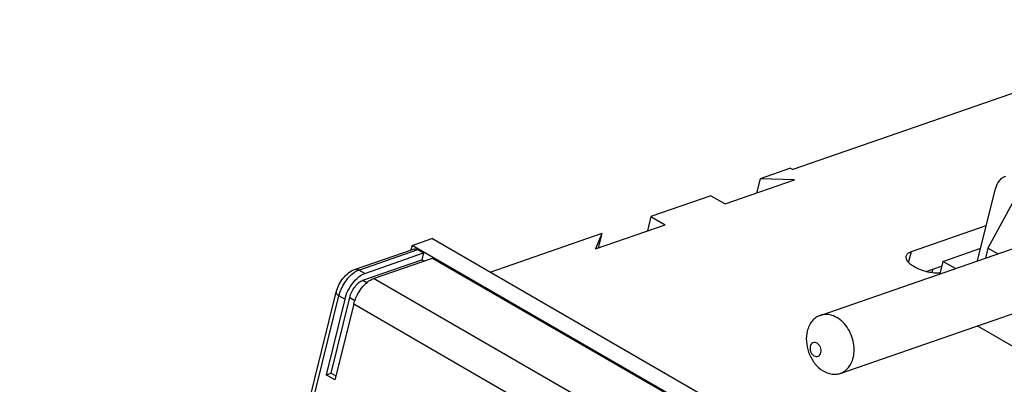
# Model space of a CAD drawing. Header units: millimetres. Extents: x 0 to 420, y 0 to 297.
# Tile 5 of 25: x 121 to 171, y 86 to 105. Entities that reach past the tile are written whole.
import ezdxf

# ---------------------------------------------------------------- set-up
doc = ezdxf.new("R2010")
doc.units = ezdxf.units.MM
doc.header["$LTSCALE"] = 23.1
doc.layers.get('0').update_dxf_attribs({"linetype": 'CONTINUOUS'})
doc.layers.add('3_ALL_AXES', color=7, linetype='CONTINUOUS')

msp = doc.modelspace()

# ---------------------------------------------------------------- linework, layer by layer
at = {"color": 7, "linetype": 'CONTINUOUS'}
for p, q in [((182.44726, 104.80136), (160.44726, 97.18034)), ((160.32726, 97.24962), (158.77726, 96.71269)), ((160.32726, 97.24962), (160.44726, 97.18034)), ((158.77726, 96.71269), (158.59726, 95.98523)), ((160.5365, 96.65699), (158.77726, 96.71269)), ((156.99726, 95.43097), (160.5365, 96.65699)), ((169.84689, 92.53691), (170.75846, 96.22098)), ((172.21826, 96.57816), (170.37348, 93.18711)), ((156.27726, 95.84666), (153.22726, 94.79011)), ((156.27726, 95.84666), (156.99726, 95.43097)), ((153.22726, 94.79011), (153.04726, 94.06265)), ((153.22726, 94.79011), (153.94726, 94.37442)), ((150.40803, 93.14839), (153.94726, 94.37442)), ((150.72726, 93.92408), (145.03563, 91.95244)), ((150.72726, 93.92408), (150.40803, 93.14839)), ((150.72726, 93.92408), (150.54726, 93.19662)), ((161.83949, 89.76307), (173.93897, 93.95445)), ((141.06894, 93.31885), (141.01324, 93.09375)), ((141.06894, 93.31885), (142.06894, 93.66526)), ((169.86894, 76.69117), (141.06894, 93.31885)), ((170.86894, 77.03758), (142.06894, 93.66526)), ((138.14274, 92.09938), (141.14274, 93.13861)), ((168.08047, 92.51098), (170.00547, 93.17782)), ((170.37348, 93.18711), (170.24689, 92.67548)), ((170.87987, 92.89475), (170.37348, 93.18711)), ((168.08047, 92.51098), (167.92189, 91.87007)), ((168.7148, 92.14475), (168.08047, 92.51098)), ((167.55585, 92.09973), (167.51419, 91.93133)), ((121.10411, 25.84429), (137.21218, 90.94429)), ((162.86075, 86.81495), (173.85995, 90.62518)), ((169.91578, 89.25888), (169.89726, 89.18404))]:
    msp.add_line(p, q, dxfattribs=at)
at = {"color": 9, "linetype": 'CONTINUOUS'}
for p, q in [((138.36028, 92.07142), (141.36028, 93.11065)), ((121.2424, 25.66161), (137.35047, 90.76161))]:
    msp.add_line(p, q, dxfattribs=at)
at = {"color": 7, "linetype": 'CONTINUOUS'}
msp.add_arc((163.20458, 88.58499), 2.0743, 199.591454, 203.060004, dxfattribs=at)
for points, knots in [([(171.26566, 96.83526), (171.20477, 96.81416), (171.08654, 96.75282), (170.88442, 96.56185), (170.79312, 96.36107), (170.75846, 96.22098)], [0, 0, 0, 0, 0.2340351, 0.47590383, 1, 1, 1, 1]), ([(141.14275, 93.13861), (141.17671, 93.15036), (141.25442, 93.15717), (141.32658, 93.13011), (141.36028, 93.11065)], [0, 0, 0, 0, 0.48012264, 1, 1, 1, 1]), ([(137.21218, 90.94429), (137.2437, 91.07169), (137.33912, 91.32201), (137.55008, 91.6566), (137.81524, 91.93254), (138.03122, 92.06075), (138.14274, 92.09938)], [0, 0, 0, 0, 0.25674409, 0.51923672, 0.76910163, 1, 1, 1, 1]), ([(161.83946, 89.76305), (161.7603, 89.73562), (161.60664, 89.65597), (161.4143, 89.47395), (161.26659, 89.23856), (161.20346, 89.05896), (161.18008, 88.9645)], [0, 0, 0, 0, 0.2332778, 0.4743356, 0.72904317, 1, 1, 1, 1]), ([(163.52008, 87.6135), (163.58775, 87.88695), (163.57649, 88.33691), (163.38696, 88.88202), (163.16083, 89.25416), (162.87003, 89.55121), (162.53486, 89.75019), (162.17946, 89.83233), (161.94516, 89.79967), (161.83946, 89.76305)], [0, 0, 0, 0, 0.26289656, 0.401011, 0.53670036, 0.66567622, 0.78529092, 0.89560538, 1, 1, 1, 1]), ([(161.18008, 88.9645), (161.13767, 88.79308), (161.11126, 88.42462), (161.1879, 88.06495), (161.25036, 87.88946)], [0, 0, 0, 0, 0.48665059, 1, 1, 1, 1]), ([(161.33008, 88.18507), (161.30851, 88.09788), (161.32566, 87.95137), (161.41708, 87.79619), (161.51396, 87.70972), (161.62725, 87.66936), (161.74085, 87.68742), (161.82938, 87.76259), (161.86049, 87.83454), (161.87008, 87.87331)], [0, 0, 0, 0, 0.2735643, 0.41396096, 0.54428516, 0.66096864, 0.76856081, 0.87838456, 1, 1, 1, 1]), ([(161.87008, 87.87331), (161.89166, 87.9605), (161.87451, 88.10701), (161.78309, 88.26219), (161.68621, 88.34866), (161.57292, 88.38902), (161.45932, 88.37096), (161.37079, 88.29579), (161.33968, 88.22384), (161.33008, 88.18507)], [0, 0, 0, 0, 0.2735643, 0.41396096, 0.54428516, 0.66096864, 0.76856081, 0.87838456, 1, 1, 1, 1]), ([(161.29602, 87.7725), (161.36967, 87.5995), (161.55852, 87.28234), (161.95022, 86.92564), (162.34084, 86.77077), (162.64761, 86.76061), (162.79246, 86.7913), (162.86071, 86.81495)], [0, 0, 0, 0, 0.28157735, 0.54416196, 0.78090821, 0.89182465, 1, 1, 1, 1]), ([(162.86071, 86.81495), (162.93987, 86.84237), (163.09353, 86.92202), (163.28587, 87.10406), (163.43364, 87.33942), (163.49671, 87.51905), (163.52008, 87.6135)], [0, 0, 0, 0, 0.2332681, 0.4743365, 0.72907458, 1, 1, 1, 1])]:
    msp.add_open_spline(points, degree=3, knots=knots, dxfattribs=at)
at = {"color": 9, "linetype": 'CONTINUOUS'}
for points, knots in [([(137.35047, 90.76161), (137.37904, 90.8771), (137.4612, 91.10838), (137.63678, 91.431), (137.85437, 91.71615), (138.02624, 91.87527), (138.1158, 91.93974)], [0, 0, 0, 0, 0.24977394, 0.51225225, 0.76831523, 1, 1, 1, 1]), ([(138.1158, 91.93974), (138.12944, 91.94957), (138.18214, 91.98595), (138.23782, 92.01814), (138.28045, 92.03847)], [0, 0, 0, 0, 0.26252319, 1, 1, 1, 1]), ([(138.14275, 92.09938), (138.17671, 92.11113), (138.25442, 92.11794), (138.32658, 92.09088), (138.36028, 92.07142)], [0, 0, 0, 0, 0.48012264, 1, 1, 1, 1]), ([(138.28045, 92.03847), (138.28714, 92.04166), (138.31329, 92.05372), (138.34008, 92.06442), (138.36028, 92.07142)], [0, 0, 0, 0, 0.25753099, 1, 1, 1, 1]), ([(137.21219, 90.94429), (137.20869, 90.93012), (137.21099, 90.89613), (137.23918, 90.84829), (137.28703, 90.80187), (137.32761, 90.77481), (137.35047, 90.76161)], [0, 0, 0, 0, 0.18059754, 0.39939768, 0.67343489, 1, 1, 1, 1])]:
    msp.add_open_spline(points, degree=3, knots=knots, dxfattribs=at)
at = {"layer": '3_ALL_AXES', "color": 7, "linetype": 'CONTINUOUS'}
for p, q in [((166.47726, 93.0061), (170.28976, 94.32679)), ((138.65999, 91.89838), (141.65999, 92.93761)), ((141.36028, 93.11065), (141.65999, 92.93761)), ((141.65999, 92.93761), (141.57338, 92.58761)), ((138.57338, 91.54838), (141.57338, 92.58761)), ((139.10999, 91.63857), (142.10999, 92.67781)), ((141.67697, 92.52781), (141.57338, 92.58761)), ((142.10999, 92.67781), (168.81057, 77.26222)), ((167.23275, 91.98781), (168.01835, 92.25995)), ((137.65018, 90.58857), (136.69755, 86.73857)), ((136.94755, 86.82518), (137.90018, 90.67518)), ((138.10018, 90.32877), (137.14755, 86.47877)), ((172.99726, 87.39425), (169.82319, 89.22681)), ((136.69755, 86.73857), (136.94755, 86.82518)), ((137.14755, 86.47877), (136.69755, 86.73857)), ((136.94755, 86.82518), (137.19755, 86.68084))]:
    msp.add_line(p, q, dxfattribs=at)
at = {"layer": '3_ALL_AXES', "color": 9, "linetype": 'CONTINUOUS'}
for p, q in [((166.33904, 92.44747), (166.47726, 93.0061)), ((138.65999, 91.89838), (138.36028, 92.07142)), ((138.57338, 91.54838), (138.77281, 91.43324)), ((165.81057, 76.22299), (139.10999, 91.63857)), ((137.65018, 90.58857), (137.35047, 90.76161)), ((137.90018, 90.67518), (138.16096, 90.52462)), ((164.80076, 74.91318), (138.10018, 90.32877))]:
    msp.add_line(p, q, dxfattribs=at)
at = {"layer": '3_ALL_AXES', "color": 7, "linetype": 'CONTINUOUS'}
for points, knots in [([(167.93207, 91.90743), (167.83319, 91.90294), (167.62694, 91.91041), (167.31682, 91.96064), (167.01063, 92.0472), (166.7302, 92.16393), (166.49457, 92.30243), (166.31966, 92.45398), (166.21299, 92.61157), (166.2007, 92.72746), (166.21239, 92.77471)], [0, 0, 0, 0, 0.14241507, 0.29576258, 0.45106685, 0.59914436, 0.73169666, 0.84260478, 0.92996388, 1, 1, 1, 1]), ([(166.21239, 92.77471), (166.22514, 92.82621), (166.30075, 92.93172), (166.41314, 92.98388), (166.47726, 93.0061)], [0, 0, 0, 0, 0.43873729, 1, 1, 1, 1]), ([(137.65018, 90.58857), (137.68619, 90.73411), (137.79634, 91.02218), (138.03487, 91.4068), (138.32152, 91.71466), (138.54804, 91.8596), (138.65999, 91.89838)], [0, 0, 0, 0, 0.26378304, 0.53791016, 0.79155391, 1, 1, 1, 1]), ([(137.90018, 90.67518), (137.92418, 90.77219), (137.99763, 90.96423), (138.15661, 91.22068), (138.34776, 91.4259), (138.49876, 91.52253), (138.57338, 91.54838)], [0, 0, 0, 0, 0.26375138, 0.53791638, 0.79157929, 1, 1, 1, 1]), ([(138.10018, 90.32877), (138.13619, 90.4743), (138.24634, 90.76237), (138.48487, 91.14699), (138.77152, 91.45485), (138.99804, 91.5998), (139.10999, 91.63857)], [0, 0, 0, 0, 0.26378304, 0.53791016, 0.79155391, 1, 1, 1, 1])]:
    msp.add_open_spline(points, degree=3, knots=knots, dxfattribs=at)

doc.saveas('drawing.dxf')
